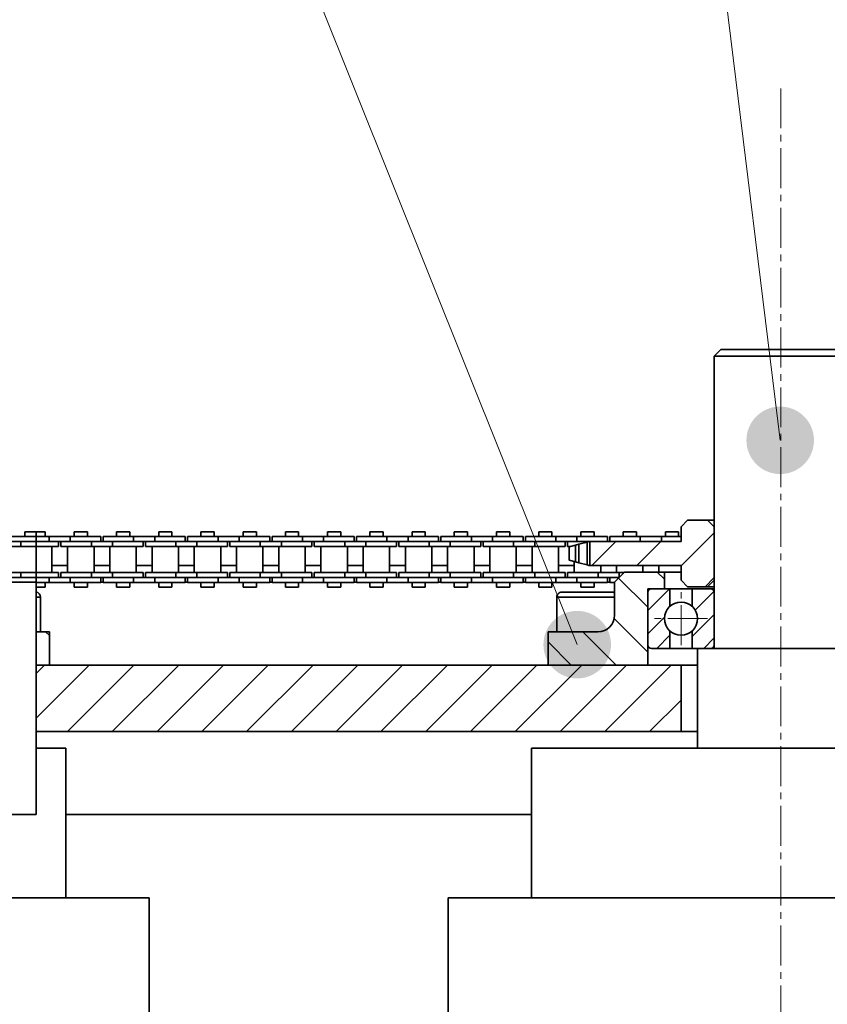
# Model space of a CAD drawing. Header units: millimetres. Extents: x 2945 to 26725, y -1082 to 16127.
# Tile 53 of 151: x 10036 to 10279, y 7625 to 7921. Entities that reach past the tile are written whole.
import ezdxf

# ---------------------------------------------------------------- set-up
doc = ezdxf.new("R2010")
doc.units = ezdxf.units.MM
doc.linetypes.add('点画线', pattern=[18, 12, -2, 2, -2])
for name, color, linetype, lineweight in [('中心线层', 1, '点画线', 18), ('几何体', 7, 'Continuous', 35), ('剖面线', 4, 'Continuous', 18), ('剖面线层', 4, 'Continuous', 18), ('注释', 2, 'Continuous', 18)]:
    doc.layers.add(name, color=color, linetype=linetype, lineweight=lineweight)
pattern_1 = [(45, (0, 0), (-3.535533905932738, 3.535533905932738), [])]

# ---------------------------------------------------------------- blocks, each defined once
blk = doc.blocks.new('*X119')
at = {"layer": '注释', "linetype": 'Continuous'}
h = blk.add_hatch(color=0, dxfattribs=at)
edge = h.paths.add_edge_path(flags=0)
edge.add_arc((392.2976506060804, -980.4958115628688), 10.16000000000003, 0, 360)
at = {"layer": '注释', "color": 0, "linetype": 'Continuous'}
blk.add_line((392.2976506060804, -980.4958115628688), (0, 0), dxfattribs=at)
blk = doc.blocks.new('*X120')
at = {"layer": '注释', "linetype": 'Continuous'}
h = blk.add_hatch(color=0, dxfattribs=at)
edge = h.paths.add_edge_path(flags=0)
edge.add_arc((112.6646004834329, -918.9890842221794), 10.16, 0, 360)
at = {"layer": '注释', "color": 0, "linetype": 'Continuous'}
blk.add_line((112.6646004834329, -918.9890842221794), (0, 0), dxfattribs=at)

msp = doc.modelspace()

# ---------------------------------------------------------------- hatches: boundary and pattern name
at = {"layer": '剖面线'}
h = msp.add_hatch(dxfattribs=at)
h.set_pattern_fill('ANSI31', color=256, style=0, pattern_type=0)
h.set_pattern_definition([(45, (0, 0), (-6.735192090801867, 6.735192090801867), [])])
h.paths.add_polyline_path([(10235.254401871, 7756.851522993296), (10235.254401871, 7752.458323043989), (10237.25440187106, 7750.458323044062), (10243.254401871, 7750.458323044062), (10245.254401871, 7752.458323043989), (10245.254401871, 7768.458323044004), (10243.254401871, 7770.458323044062), (10237.25440187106, 7770.458323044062), (10235.254401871, 7768.458323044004), (10235.254401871, 7764.065122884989), (10207.8006815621, 7764.065122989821), (10207.8006815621, 7756.851522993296)], flags=0)
h = msp.add_hatch(dxfattribs=at)
h.set_pattern_fill('ANSI31', color=256, style=0, pattern_type=0)
h.set_pattern_definition([(135.0000000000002, (0, 0), (-6.735192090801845, -6.735192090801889), [])])
edge = h.paths.add_edge_path(flags=0)
edge.add_line((10195.25440187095, 7736.851522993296), (10195.25440187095, 7726.851522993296))
edge.add_line((10195.25440187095, 7726.851522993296), (10225.25440187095, 7726.851522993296))
edge.add_line((10225.25440187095, 7726.851522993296), (10225.25440187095, 7749.851522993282))
edge.add_line((10225.25440187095, 7749.851522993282), (10230.25440187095, 7749.851522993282))
edge.add_line((10230.25440187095, 7749.851522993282), (10230.25440187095, 7754.851522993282))
edge.add_line((10230.25440187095, 7754.851522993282), (10218.25440187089, 7754.851522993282))
edge.add_line((10218.25440187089, 7754.851522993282), (10215.25440187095, 7751.851522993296))
edge.add_line((10215.25440187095, 7751.851522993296), (10215.25440187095, 7741.851522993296))
edge.add_arc((10210.25440187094, 7741.851522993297), 5.000000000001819, 270.0000000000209, 359.9999999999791)
edge.add_line((10210.25440187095, 7736.851522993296), (10195.25440187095, 7736.851522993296))
h = msp.add_hatch(dxfattribs=at)
h.set_pattern_fill('ANSI31', color=256, style=0, pattern_type=0)
h.set_pattern_definition([(135.0000000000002, (0, 0), (-44.90128060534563, -44.90128060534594), [])])
h.paths.add_polyline_path([(10045.25440187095, 7726.851522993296), (10045.25440187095, 7736.851522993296), (10041.25844869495, 7736.851522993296), (10041.25844869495, 7726.851522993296)], flags=0)
h = msp.add_hatch(dxfattribs=at)
h.set_pattern_fill('ANSI31', color=256, style=0, pattern_type=0)
h.set_pattern_definition([(45, (0, 0), (-6.73519209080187, 6.73519209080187), [])])
h.paths.add_polyline_path([(10041.25844869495, 7706.851522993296), (10235.254401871, 7706.851522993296), (10235.254401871, 7726.851522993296), (10041.25844869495, 7726.851522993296)], flags=0)
at = {"layer": '剖面线层'}
h = msp.add_hatch(dxfattribs=at)
h.set_pattern_fill('无图案', color=256, style=0, pattern_type=0)
h.set_pattern_definition(pattern_1)
edge = h.paths.add_edge_path(flags=0)
edge.add_line((10225.25487506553, 7732.951520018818), (10225.25487506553, 7748.751519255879))
edge.add_line((10225.25487506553, 7748.751519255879), (10225.25487506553, 7749.851522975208))
edge.add_line((10225.25487506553, 7749.851522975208), (10226.35446155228, 7749.851522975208))
edge.add_arc((10226.35358843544, 7748.752809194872), 1.098714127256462, 89.95446867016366, 180.0672677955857)
edge.add_line((10225.25487506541, 7748.751519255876), (10225.25487506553, 7749.851522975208))
edge.add_line((10225.25487506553, 7749.851522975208), (10226.35446155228, 7749.851522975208))
edge.add_line((10226.35446155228, 7749.851522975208), (10231.92105853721, 7749.851522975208))
edge.add_line((10231.92105853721, 7749.851522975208), (10231.92105853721, 7744.565080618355))
edge.add_arc((10235.25448715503, 7740.851489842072), 4.990240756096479, 131.9120853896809, 179.9999999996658)
edge.add_arc((10235.25448716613, 7740.851489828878), 4.990240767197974, 179.9999998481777, 228.0879154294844)
edge.add_line((10231.92105859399, 7737.137898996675), (10231.92105853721, 7731.851516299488))
edge.add_line((10231.92105853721, 7731.851516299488), (10230.25498950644, 7731.851516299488))
edge.add_line((10230.25498950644, 7731.851516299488), (10226.35446155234, 7731.851516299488))
edge.add_arc((10226.35348697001, 7732.950128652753), 1.098612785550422, 179.9274362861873, 270.0508272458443)
h = msp.add_hatch(dxfattribs=at)
h.set_pattern_fill('无图案', color=256, style=0, pattern_type=0)
h.set_pattern_definition(pattern_1)
edge = h.paths.add_edge_path(flags=0)
edge.add_line((10245.25409930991, 7732.951520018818), (10245.25409930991, 7748.751519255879))
edge.add_line((10245.25409930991, 7748.751519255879), (10245.25409930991, 7749.851522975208))
edge.add_line((10245.25409930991, 7749.851522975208), (10244.15451282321, 7749.851522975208))
edge.add_arc((10244.1553859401, 7748.752809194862), 1.098714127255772, 359.9327322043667, 450.0455313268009)
edge.add_line((10245.25409930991, 7748.751519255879), (10245.25409930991, 7749.851522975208))
edge.add_line((10245.25409930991, 7749.851522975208), (10244.15451282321, 7749.851522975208))
edge.add_line((10244.15451282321, 7749.851522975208), (10238.58791583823, 7749.851522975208))
edge.add_line((10238.58791583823, 7749.851522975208), (10238.58791583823, 7744.565080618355))
edge.add_arc((10235.25448722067, 7740.851489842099), 4.990240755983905, 0, 48.08791469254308)
edge.add_arc((10235.25448723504, 7740.851489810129), 4.990240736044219, 311.9120849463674, 360.0000000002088)
edge.add_line((10238.58791583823, 7737.137899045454), (10238.58791583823, 7731.851516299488))
edge.add_line((10238.58791583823, 7731.851516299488), (10240.25398486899, 7731.851516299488))
edge.add_line((10240.25398486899, 7731.851516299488), (10244.15451282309, 7731.851516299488))
edge.add_arc((10244.15548740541, 7732.95012865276), 1.098612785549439, 269.9491727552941, 360.0725637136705)

# ---------------------------------------------------------------- linework, layer by layer
at = {"layer": '中心线层'}
for p, q in [((10265.254401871, 7900.461099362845), (10265.254401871, 5098.610087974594)), ((10235.25448718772, 7732.861249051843), (10235.25448718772, 7748.841730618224)), ((10243.24472797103, 7740.851489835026), (10227.26424640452, 7740.851489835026))]:
    msp.add_line(p, q, dxfattribs=at)
at = {"layer": '几何体'}
for p, q in [((10247.25440187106, 7821.851522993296), (10245.25440187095, 7819.851522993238)), ((10247.25440187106, 7821.851522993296), (10259.41598183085, 7821.851522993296)), ((10259.41598183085, 7821.851522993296), (10283.254401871, 7821.851522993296)), ((10245.25440187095, 7819.851522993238), (10245.25440187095, 7731.851522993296)), ((10258.76726849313, 7819.851522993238), (10245.25440187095, 7819.851522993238)), ((10285.25440187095, 7819.851522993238), (10258.76726849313, 7819.851522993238)), ((10237.25440187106, 7770.458323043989), (10235.254401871, 7768.458323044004)), ((10235.254401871, 7764.065122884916), (10235.254401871, 7768.458323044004)), ((10243.254401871, 7770.458323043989), (10237.25440187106, 7770.458323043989)), ((10245.254401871, 7768.458323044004), (10243.254401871, 7770.458323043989)), ((10243.254401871, 7770.458323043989), (10245.25440187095, 7770.458323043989)), ((10245.254401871, 7752.458323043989), (10245.254401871, 7768.458323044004)), ((10041.25844869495, 7765.565122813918), (10033.86898605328, 7765.565122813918)), ((10037.88898605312, 7766.940122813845), (10037.88898605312, 7765.565122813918)), ((10041.25844869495, 7766.940122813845), (10037.88898605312, 7766.940122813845)), ((10041.25844869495, 7765.565122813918), (10041.25844869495, 7766.940122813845)), ((10044.02055031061, 7766.940122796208), (10041.25844869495, 7766.940122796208)), ((10041.25844869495, 7765.565122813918), (10041.25844869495, 7764.065122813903)), ((10045.21555031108, 7765.565122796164), (10041.25844869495, 7765.565122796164)), ((10044.02055031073, 7765.565122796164), (10044.02055031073, 7766.940122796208)), ((10045.21555031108, 7765.565122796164), (10045.21555031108, 7764.065122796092)), ((10051.56555031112, 7765.565122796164), (10045.21555031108, 7765.565122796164)), ((10051.56555031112, 7765.565122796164), (10051.56555031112, 7764.065122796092)), ((10060.74055031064, 7765.565122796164), (10051.56555031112, 7765.565122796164)), ((10052.76055031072, 7766.940122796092), (10052.76055031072, 7765.565122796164)), ((10056.72055031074, 7766.940122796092), (10052.76055031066, 7766.940122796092)), ((10056.72055031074, 7765.565122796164), (10056.72055031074, 7766.940122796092)), ((10060.74055031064, 7764.065122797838), (10060.74055031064, 7765.565122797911)), ((10061.44055138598, 7765.565122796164), (10061.44055138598, 7764.065122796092)), ((10070.61555138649, 7765.565122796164), (10061.44055138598, 7765.565122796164)), ((10065.46055138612, 7766.940122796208), (10065.46055138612, 7765.565122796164)), ((10069.42055138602, 7766.940122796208), (10065.460551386, 7766.940122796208)), ((10069.42055138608, 7765.565122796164), (10069.42055138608, 7766.940122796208)), ((10070.61555138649, 7765.565122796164), (10070.61555138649, 7764.065122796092)), ((10076.96555138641, 7765.565122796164), (10070.61555138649, 7765.565122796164)), ((10076.96555138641, 7765.565122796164), (10076.96555138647, 7764.065122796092)), ((10086.14055138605, 7765.565122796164), (10076.96555138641, 7765.565122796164)), ((10078.16055138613, 7766.940122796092), (10078.16055138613, 7765.565122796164)), ((10082.12055138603, 7766.940122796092), (10078.16055138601, 7766.940122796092)), ((10082.12055138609, 7765.565122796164), (10082.12055138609, 7766.940122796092)), ((10086.14055138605, 7764.065122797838), (10086.14055138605, 7765.565122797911)), ((10086.84055246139, 7765.565122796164), (10086.84055246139, 7764.065122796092)), ((10096.01555246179, 7765.565122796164), (10086.84055246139, 7765.565122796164)), ((10090.86055246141, 7766.940122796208), (10090.86055246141, 7765.565122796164)), ((10094.82055246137, 7766.940122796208), (10090.86055246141, 7766.940122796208)), ((10094.82055246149, 7765.565122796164), (10094.82055246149, 7766.940122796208)), ((10096.01555246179, 7765.565122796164), (10096.01555246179, 7764.065122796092)), ((10102.36555246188, 7765.565122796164), (10096.01555246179, 7765.565122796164)), ((10102.36555246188, 7765.565122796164), (10102.36555246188, 7764.065122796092)), ((10111.54055246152, 7765.565122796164), (10102.36555246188, 7765.565122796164)), ((10103.56055246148, 7766.940122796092), (10103.56055246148, 7765.565122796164)), ((10107.5205524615, 7766.940122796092), (10103.56055246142, 7766.940122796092)), ((10107.5205524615, 7765.565122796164), (10107.5205524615, 7766.940122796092)), ((10111.54055246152, 7764.065122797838), (10111.54055246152, 7765.565122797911)), ((10112.24055353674, 7765.565122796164), (10112.24055353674, 7764.065122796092)), ((10121.41555353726, 7765.565122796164), (10112.24055353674, 7765.565122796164)), ((10116.26055353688, 7766.940122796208), (10116.26055353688, 7765.565122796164)), ((10120.22055353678, 7766.940122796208), (10116.26055353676, 7766.940122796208)), ((10120.22055353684, 7765.565122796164), (10120.22055353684, 7766.940122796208)), ((10121.41555353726, 7765.565122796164), (10121.41555353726, 7764.065122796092)), ((10127.76555353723, 7765.565122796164), (10121.41555353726, 7765.565122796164)), ((10127.76555353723, 7765.565122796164), (10127.76555353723, 7764.065122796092)), ((10136.94055353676, 7765.565122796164), (10127.76555353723, 7765.565122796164)), ((10128.96055353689, 7766.940122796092), (10128.96055353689, 7765.565122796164)), ((10132.92055353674, 7766.940122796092), (10128.96055353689, 7766.940122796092)), ((10132.92055353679, 7765.565122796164), (10132.92055353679, 7766.940122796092)), ((10136.94055353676, 7764.065122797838), (10136.94055353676, 7765.565122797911)), ((10137.64055461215, 7765.565122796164), (10137.64055461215, 7764.065122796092)), ((10146.81555461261, 7765.565122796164), (10137.64055461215, 7765.565122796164)), ((10141.66055461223, 7766.940122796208), (10141.66055461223, 7765.565122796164)), ((10145.62055461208, 7766.940122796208), (10141.66055461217, 7766.940122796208)), ((10145.62055461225, 7765.565122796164), (10145.62055461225, 7766.940122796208)), ((10146.81555461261, 7765.565122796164), (10146.81555461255, 7764.065122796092)), ((10153.16555461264, 7765.565122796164), (10146.81555461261, 7765.565122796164)), ((10153.16555461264, 7765.565122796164), (10153.16555461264, 7764.065122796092)), ((10162.34055461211, 7765.565122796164), (10153.16555461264, 7765.565122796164)), ((10154.36055461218, 7766.940122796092), (10154.36055461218, 7765.565122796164)), ((10158.32055461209, 7766.940122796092), (10154.36055461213, 7766.940122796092)), ((10158.3205546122, 7765.565122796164), (10158.3205546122, 7766.940122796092)), ((10162.34055461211, 7764.065122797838), (10162.34055461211, 7765.565122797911)), ((10163.04055568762, 7765.565122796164), (10163.04055568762, 7764.065122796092)), ((10172.21555568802, 7765.565122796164), (10163.04055568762, 7765.565122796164)), ((10167.06055568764, 7766.940122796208), (10167.06055568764, 7765.565122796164)), ((10171.02055568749, 7766.940122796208), (10167.06055568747, 7766.940122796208)), ((10171.02055568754, 7765.565122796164), (10171.02055568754, 7766.940122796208)), ((10172.21555568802, 7765.565122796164), (10172.21555568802, 7764.065122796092)), ((10178.56555568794, 7765.565122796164), (10172.21555568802, 7765.565122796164)), ((10178.56555568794, 7765.565122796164), (10178.56555568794, 7764.065122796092)), ((10187.74055568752, 7765.565122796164), (10178.56555568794, 7765.565122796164)), ((10179.76055568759, 7766.940122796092), (10179.76055568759, 7765.565122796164)), ((10183.7205556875, 7766.940122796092), (10179.76055568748, 7766.940122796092)), ((10183.7205556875, 7765.565122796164), (10183.7205556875, 7766.940122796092)), ((10187.74055568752, 7764.065122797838), (10187.74055568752, 7765.565122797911)), ((10188.44055676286, 7765.565122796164), (10188.44055676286, 7764.065122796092)), ((10197.61555676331, 7765.565122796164), (10188.44055676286, 7765.565122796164)), ((10192.46055676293, 7766.940122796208), (10192.46055676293, 7765.565122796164)), ((10196.42055676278, 7766.940122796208), (10192.46055676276, 7766.940122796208)), ((10196.42055676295, 7765.565122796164), (10196.42055676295, 7766.940122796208)), ((10197.61555676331, 7765.565122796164), (10197.61555676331, 7764.065122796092)), ((10203.96555676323, 7765.565122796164), (10197.61555676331, 7765.565122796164)), ((10203.96555676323, 7765.565122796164), (10203.96555676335, 7764.065122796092)), ((10213.14055676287, 7765.565122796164), (10203.96555676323, 7765.565122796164)), ((10205.16055676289, 7766.940122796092), (10205.16055676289, 7765.565122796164)), ((10209.12055676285, 7766.940122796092), (10205.16055676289, 7766.940122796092)), ((10209.12055676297, 7765.565122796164), (10209.12055676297, 7766.940122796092)), ((10213.14055676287, 7764.065122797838), (10213.14055676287, 7765.565122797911)), ((10213.84055783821, 7765.565122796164), (10213.84055783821, 7764.065122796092)), ((10223.0155578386, 7765.565122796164), (10213.84055783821, 7765.565122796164)), ((10217.86055783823, 7766.940122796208), (10217.86055783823, 7765.565122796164)), ((10221.82055783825, 7766.940122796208), (10217.86055783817, 7766.940122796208)), ((10221.82055783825, 7765.565122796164), (10221.82055783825, 7766.940122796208)), ((10223.0155578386, 7765.565122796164), (10223.0155578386, 7764.065122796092)), ((10229.36555783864, 7765.565122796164), (10223.0155578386, 7765.565122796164)), ((10229.36555783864, 7765.565122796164), (10229.36555783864, 7764.065122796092)), ((10235.254401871, 7765.565122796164), (10229.36555783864, 7765.565122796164)), ((10230.56055783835, 7766.940122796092), (10230.56055783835, 7765.565122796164)), ((10234.52055783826, 7766.940122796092), (10230.56055783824, 7766.940122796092)), ((10234.52055783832, 7765.565122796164), (10234.52055783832, 7766.940122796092)), ((10036.6939539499, 7764.065122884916), (10030.34395394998, 7764.065122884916)), ((10036.6939539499, 7762.565122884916), (10030.34395394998, 7762.565122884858)), ((10036.6939539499, 7764.065122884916), (10036.6939539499, 7762.565122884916)), ((10041.25844869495, 7764.065122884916), (10036.6939539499, 7764.065122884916)), ((10041.25844869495, 7764.065122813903), (10036.6939539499, 7764.065122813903)), ((10041.25844869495, 7762.565122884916), (10036.6939539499, 7762.565122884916)), ((10041.25844869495, 7764.065122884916), (10041.25844869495, 7762.565122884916)), ((10045.21555031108, 7764.0651228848), (10041.25844869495, 7764.0651228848)), ((10045.21555031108, 7764.065122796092), (10041.25844869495, 7764.065122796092)), ((10041.25844869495, 7754.71512288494), (10041.25844869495, 7762.565122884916)), ((10048.04058921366, 7762.565122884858), (10041.25844869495, 7762.565122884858)), ((10051.56555031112, 7764.065122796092), (10045.21555031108, 7764.065122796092)), ((10046.01558921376, 7754.715122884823), (10046.01558921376, 7762.565122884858)), ((10048.04058921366, 7762.565122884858), (10048.04058921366, 7764.065122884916)), ((10048.740590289, 7764.065122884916), (10048.740590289, 7762.565122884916)), ((10057.91559029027, 7762.565122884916), (10048.740590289, 7762.565122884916)), ((10050.76559028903, 7762.565122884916), (10050.76559028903, 7754.71512288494)), ((10057.91559029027, 7764.065122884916), (10051.56555031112, 7764.065122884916)), ((10057.91559029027, 7764.065122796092), (10051.56555031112, 7764.065122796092)), ((10057.91559029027, 7764.065122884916), (10057.91559029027, 7762.565122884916)), ((10064.26559029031, 7764.065122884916), (10057.91559029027, 7764.065122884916)), ((10064.26559029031, 7762.565122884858), (10057.91559029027, 7762.565122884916)), ((10058.71559028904, 7754.71512288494), (10058.71559028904, 7762.565122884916)), ((10063.46559028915, 7762.565122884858), (10063.46559028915, 7754.715122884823)), ((10064.26559029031, 7764.065122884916), (10064.26559029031, 7762.565122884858)), ((10070.61555138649, 7764.0651228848), (10064.26559029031, 7764.065122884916)), ((10070.61555138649, 7764.065122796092), (10064.26559029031, 7764.065122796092)), ((10073.44059028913, 7762.565122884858), (10064.26559029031, 7762.565122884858)), ((10076.96555138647, 7764.065122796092), (10070.61555138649, 7764.065122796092)), ((10071.41559028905, 7754.715122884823), (10071.41559028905, 7762.565122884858)), ((10073.44059028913, 7762.565122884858), (10073.44059028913, 7764.065122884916)), ((10074.14059136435, 7764.065122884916), (10074.14059136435, 7762.565122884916)), ((10083.31559136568, 7762.565122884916), (10074.14059136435, 7762.565122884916)), ((10076.16559136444, 7762.565122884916), (10076.16559136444, 7754.71512288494)), ((10083.31559136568, 7764.065122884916), (10076.96555138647, 7764.065122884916)), ((10083.31559136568, 7764.065122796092), (10076.96555138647, 7764.065122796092)), ((10083.31559136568, 7764.065122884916), (10083.31559136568, 7762.565122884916)), ((10089.6655913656, 7764.065122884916), (10083.31559136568, 7764.065122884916)), ((10089.6655913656, 7762.565122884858), (10083.31559136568, 7762.565122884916)), ((10084.11559136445, 7754.71512288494), (10084.11559136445, 7762.565122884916)), ((10088.86559136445, 7762.565122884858), (10088.86559136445, 7754.715122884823)), ((10089.6655913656, 7764.065122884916), (10089.6655913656, 7762.565122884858)), ((10096.01555246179, 7764.0651228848), (10089.6655913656, 7764.065122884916)), ((10096.01555246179, 7764.065122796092), (10089.6655913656, 7764.065122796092)), ((10098.84059136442, 7762.565122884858), (10089.6655913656, 7762.565122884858)), ((10102.36555246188, 7764.065122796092), (10096.01555246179, 7764.065122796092)), ((10096.81559136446, 7754.715122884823), (10096.81559136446, 7762.565122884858)), ((10098.84059136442, 7762.565122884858), (10098.84059136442, 7764.065122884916)), ((10099.54059243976, 7764.065122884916), (10099.54059243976, 7762.565122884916)), ((10108.71559244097, 7762.565122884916), (10099.54059243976, 7762.565122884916)), ((10101.56559243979, 7762.565122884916), (10101.56559243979, 7754.71512288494)), ((10108.71559244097, 7764.065122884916), (10102.36555246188, 7764.065122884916)), ((10108.71559244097, 7764.065122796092), (10102.36555246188, 7764.065122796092)), ((10108.71559244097, 7764.065122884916), (10108.71559244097, 7762.565122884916)), ((10115.06559244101, 7764.065122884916), (10108.71559244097, 7764.065122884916)), ((10115.06559244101, 7762.565122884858), (10108.71559244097, 7762.565122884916)), ((10109.51559243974, 7754.71512288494), (10109.51559243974, 7762.565122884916)), ((10114.26559243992, 7762.565122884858), (10114.26559243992, 7754.715122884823)), ((10115.06559244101, 7764.065122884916), (10115.06559244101, 7762.565122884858)), ((10121.41555353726, 7764.0651228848), (10115.06559244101, 7764.065122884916)), ((10121.41555353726, 7764.065122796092), (10115.06559244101, 7764.065122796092)), ((10124.24059243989, 7762.565122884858), (10115.06559244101, 7762.565122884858)), ((10127.76555353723, 7764.065122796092), (10121.41555353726, 7764.065122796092)), ((10122.21559243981, 7754.715122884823), (10122.21559243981, 7762.565122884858)), ((10124.24059243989, 7762.565122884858), (10124.24059243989, 7764.065122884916)), ((10124.94059351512, 7764.065122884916), (10124.94059351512, 7762.565122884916)), ((10134.11559351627, 7762.565122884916), (10124.94059351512, 7762.565122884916)), ((10126.9655935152, 7762.565122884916), (10126.9655935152, 7754.71512288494)), ((10134.11559351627, 7764.065122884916), (10127.76555353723, 7764.065122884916)), ((10134.11559351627, 7764.065122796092), (10127.76555353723, 7764.065122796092)), ((10134.11559351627, 7764.065122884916), (10134.11559351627, 7762.565122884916)), ((10140.4655935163, 7764.065122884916), (10134.11559351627, 7764.065122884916)), ((10140.4655935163, 7762.565122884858), (10134.11559351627, 7762.565122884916)), ((10134.91559351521, 7754.71512288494), (10134.91559351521, 7762.565122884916)), ((10139.66559351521, 7762.565122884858), (10139.66559351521, 7754.715122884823)), ((10140.4655935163, 7764.065122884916), (10140.4655935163, 7762.565122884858)), ((10146.81555461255, 7764.0651228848), (10140.4655935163, 7764.065122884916)), ((10146.81555461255, 7764.065122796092), (10140.4655935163, 7764.065122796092)), ((10149.64059351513, 7762.565122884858), (10140.4655935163, 7762.565122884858)), ((10153.16555461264, 7764.065122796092), (10146.81555461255, 7764.065122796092)), ((10147.61559351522, 7754.715122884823), (10147.61559351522, 7762.565122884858)), ((10149.64059351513, 7762.565122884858), (10149.64059351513, 7764.065122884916)), ((10150.34059459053, 7764.065122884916), (10150.34059459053, 7762.565122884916)), ((10159.51559459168, 7762.565122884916), (10150.34059459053, 7762.565122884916)), ((10152.36559459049, 7762.565122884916), (10152.36559459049, 7754.71512288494)), ((10159.51559459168, 7764.065122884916), (10153.16555461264, 7764.065122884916)), ((10159.51559459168, 7764.065122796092), (10153.16555461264, 7764.065122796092)), ((10159.51559459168, 7764.065122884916), (10159.51559459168, 7762.565122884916)), ((10165.86559459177, 7764.065122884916), (10159.51559459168, 7764.065122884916)), ((10165.86559459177, 7762.565122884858), (10159.51559459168, 7762.565122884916)), ((10160.31559459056, 7754.71512288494), (10160.31559459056, 7762.565122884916)), ((10165.0655945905, 7762.565122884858), (10165.0655945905, 7754.715122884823)), ((10165.86559459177, 7764.065122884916), (10165.86559459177, 7762.565122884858)), ((10172.21555568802, 7764.0651228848), (10165.86559459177, 7764.065122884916)), ((10172.21555568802, 7764.065122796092), (10165.86559459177, 7764.065122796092)), ((10175.04059459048, 7762.565122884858), (10165.86559459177, 7762.565122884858)), ((10178.56555568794, 7764.065122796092), (10172.21555568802, 7764.065122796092)), ((10173.01559459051, 7754.715122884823), (10173.01559459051, 7762.565122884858)), ((10175.04059459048, 7762.565122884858), (10175.04059459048, 7764.065122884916)), ((10175.74059566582, 7764.065122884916), (10175.74059566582, 7762.565122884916)), ((10184.91559566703, 7762.565122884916), (10175.74059566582, 7762.565122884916)), ((10177.7655956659, 7762.565122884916), (10177.7655956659, 7754.71512288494)), ((10184.91559566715, 7764.065122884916), (10178.56555568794, 7764.065122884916)), ((10184.91559566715, 7764.065122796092), (10178.56555568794, 7764.065122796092)), ((10184.91559566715, 7764.065122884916), (10184.91559566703, 7762.565122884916)), ((10191.26559566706, 7764.065122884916), (10184.91559566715, 7764.065122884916)), ((10191.26559566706, 7762.565122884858), (10184.91559566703, 7762.565122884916)), ((10185.71559566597, 7754.71512288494), (10185.71559566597, 7762.565122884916)), ((10190.46559566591, 7762.565122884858), (10190.46559566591, 7754.715122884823)), ((10191.26559566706, 7764.065122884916), (10191.26559566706, 7762.565122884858)), ((10197.61555676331, 7764.0651228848), (10191.26559566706, 7764.065122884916)), ((10197.61555676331, 7764.065122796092), (10191.26559566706, 7764.065122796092)), ((10200.44059566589, 7762.565122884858), (10191.26559566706, 7762.565122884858)), ((10203.96555676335, 7764.065122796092), (10197.61555676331, 7764.065122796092)), ((10198.41559566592, 7754.715122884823), (10198.41559566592, 7762.565122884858)), ((10200.44059566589, 7762.565122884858), (10200.44059566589, 7764.065122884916)), ((10201.14059674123, 7764.065122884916), (10201.14059674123, 7762.565122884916)), ((10201.90295271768, 7762.565122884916), (10201.14059674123, 7762.565122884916)), ((10203.50382038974, 7762.990148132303), (10201.59408283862, 7762.477622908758)), ((10201.59408283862, 7762.477622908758), (10201.59408283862, 7758.439022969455)), ((10204.51686775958, 7763.252917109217), (10203.50382038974, 7762.990148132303)), ((10203.50382038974, 7762.990148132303), (10203.50382038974, 7757.926497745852)), ((10207.57757141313, 7764.065122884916), (10203.96555676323, 7764.065122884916)), ((10207.57684373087, 7764.065122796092), (10203.96555676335, 7764.065122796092)), ((10207.00768606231, 7763.910699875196), (10204.51686775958, 7763.252917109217)), ((10204.51686775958, 7763.252917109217), (10204.51686775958, 7757.663728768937)), ((10207.5779358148, 7764.065122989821), (10207.00768606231, 7763.910699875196)), ((10207.00768606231, 7763.910699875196), (10207.00768606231, 7757.005946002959)), ((10207.8006815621, 7764.065122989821), (10207.5779358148, 7764.065122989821)), ((10207.8006815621, 7764.065122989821), (10207.8006815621, 7756.851522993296)), ((10207.8006815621, 7764.065122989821), (10235.254401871, 7764.065122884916)), ((10046.01558921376, 7756.851522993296), (10050.76559028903, 7756.851522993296)), ((10058.71559028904, 7756.851522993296), (10063.46559028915, 7756.851522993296)), ((10071.41559028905, 7756.851522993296), (10076.16559136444, 7756.851522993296)), ((10084.11559136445, 7756.851522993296), (10088.86559136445, 7756.851522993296)), ((10096.81559136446, 7756.851522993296), (10101.56559243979, 7756.851522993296)), ((10109.51559243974, 7756.851522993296), (10114.26559243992, 7756.851522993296)), ((10122.21559243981, 7756.851522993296), (10126.9655935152, 7756.851522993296)), ((10134.91559351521, 7756.851522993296), (10139.66559351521, 7756.851522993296)), ((10147.61559351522, 7756.851522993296), (10152.36559459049, 7756.851522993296)), ((10160.31559459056, 7756.851522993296), (10165.0655945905, 7756.851522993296)), ((10173.01559459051, 7756.851522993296), (10177.7655956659, 7756.851522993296)), ((10185.71559566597, 7756.851522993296), (10190.46559566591, 7756.851522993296)), ((10198.41559566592, 7756.851522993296), (10203.16559674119, 7756.851522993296)), ((10201.59408283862, 7758.439022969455), (10203.50382038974, 7757.926497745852)), ((10203.16559674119, 7758.017268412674), (10203.16559674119, 7754.71512288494)), ((10203.50382038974, 7757.926497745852), (10204.51686775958, 7757.663728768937)), ((10204.51686775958, 7757.663728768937), (10207.00768606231, 7757.005946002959)), ((10207.57793543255, 7756.851522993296), (10207.8006815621, 7756.851522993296)), ((10235.254401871, 7756.851522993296), (10207.8006815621, 7756.851522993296)), ((10211.11559674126, 7754.71512288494), (10211.11559674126, 7756.851522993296)), ((10215.86559674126, 7756.851522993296), (10215.86559674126, 7754.715122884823)), ((10223.81559674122, 7754.851522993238), (10223.81559674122, 7756.851522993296)), ((10228.56559781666, 7756.851522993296), (10228.56559781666, 7754.851522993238)), ((10235.254401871, 7752.458323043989), (10235.254401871, 7756.851522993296)), ((10036.69395394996, 7754.71512288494), (10030.34395394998, 7754.71512288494)), ((10036.69395394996, 7753.215122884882), (10036.69395394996, 7754.71512288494)), ((10041.25844869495, 7754.71512288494), (10036.69395394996, 7754.71512288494)), ((10041.25844869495, 7753.215122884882), (10041.25844869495, 7754.71512288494)), ((10048.04058921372, 7754.715122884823), (10041.25844869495, 7754.715122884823)), ((10048.04058921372, 7753.215122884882), (10048.04058921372, 7754.71512288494)), ((10048.74059028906, 7754.71512288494), (10048.74059028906, 7753.215122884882)), ((10057.91559029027, 7754.71512288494), (10048.74059028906, 7754.71512288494)), ((10057.91559029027, 7753.215122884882), (10057.91559029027, 7754.71512288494)), ((10064.26559029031, 7754.71512288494), (10057.91559029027, 7754.71512288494)), ((10064.26559029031, 7753.215122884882), (10064.26559029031, 7754.71512288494)), ((10073.44059028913, 7754.715122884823), (10064.26559029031, 7754.71512288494)), ((10073.44059028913, 7753.215122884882), (10073.44059028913, 7754.71512288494)), ((10074.14059136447, 7754.71512288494), (10074.14059136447, 7753.215122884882)), ((10083.31559136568, 7754.71512288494), (10074.14059136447, 7754.71512288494)), ((10083.31559136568, 7753.215122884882), (10083.31559136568, 7754.71512288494)), ((10089.6655913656, 7754.71512288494), (10083.31559136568, 7754.71512288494)), ((10089.6655913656, 7753.215122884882), (10089.6655913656, 7754.71512288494)), ((10098.84059136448, 7754.715122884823), (10089.6655913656, 7754.71512288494)), ((10098.84059136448, 7753.215122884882), (10098.84059136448, 7754.71512288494)), ((10099.54059243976, 7754.71512288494), (10099.54059243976, 7753.215122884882)), ((10108.71559244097, 7754.71512288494), (10099.54059243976, 7754.71512288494)), ((10108.71559244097, 7753.215122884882), (10108.71559244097, 7754.71512288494)), ((10115.06559244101, 7754.71512288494), (10108.71559244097, 7754.71512288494)), ((10115.06559244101, 7753.215122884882), (10115.06559244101, 7754.71512288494)), ((10124.24059243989, 7754.715122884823), (10115.06559244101, 7754.71512288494)), ((10124.24059243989, 7753.215122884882), (10124.24059243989, 7754.71512288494)), ((10124.94059351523, 7754.71512288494), (10124.94059351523, 7753.215122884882)), ((10134.11559351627, 7754.71512288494), (10124.94059351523, 7754.71512288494)), ((10134.11559351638, 7753.215122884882), (10134.11559351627, 7754.71512288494)), ((10140.4655935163, 7754.71512288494), (10134.11559351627, 7754.71512288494)), ((10140.4655935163, 7753.215122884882), (10140.4655935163, 7754.71512288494)), ((10149.64059351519, 7754.715122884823), (10140.4655935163, 7754.71512288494)), ((10149.64059351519, 7753.215122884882), (10149.64059351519, 7754.71512288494)), ((10150.34059459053, 7754.71512288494), (10150.34059459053, 7753.215122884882)), ((10159.51559459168, 7754.71512288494), (10150.34059459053, 7754.71512288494)), ((10159.51559459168, 7753.215122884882), (10159.51559459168, 7754.71512288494)), ((10165.86559459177, 7754.71512288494), (10159.51559459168, 7754.71512288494)), ((10165.86559459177, 7753.215122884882), (10165.86559459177, 7754.71512288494)), ((10175.04059459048, 7754.715122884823), (10165.86559459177, 7754.71512288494)), ((10175.04059459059, 7753.215122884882), (10175.04059459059, 7754.71512288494)), ((10175.74059566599, 7754.71512288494), (10175.74059566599, 7753.215122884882)), ((10184.91559566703, 7754.71512288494), (10175.74059566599, 7754.71512288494)), ((10184.91559566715, 7753.215122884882), (10184.91559566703, 7754.71512288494)), ((10191.26559566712, 7754.71512288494), (10184.91559566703, 7754.71512288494)), ((10191.26559566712, 7753.215122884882), (10191.26559566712, 7754.71512288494)), ((10200.44059566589, 7754.715122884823), (10191.26559566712, 7754.71512288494)), ((10200.44059566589, 7753.215122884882), (10200.44059566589, 7754.71512288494)), ((10201.14059674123, 7754.71512288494), (10201.14059674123, 7753.215122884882)), ((10210.31559674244, 7754.71512288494), (10201.14059674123, 7754.71512288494)), ((10210.31559674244, 7753.215122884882), (10210.31559674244, 7754.71512288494)), ((10216.66559674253, 7754.71512288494), (10210.31559674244, 7754.71512288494)), ((10218.25440187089, 7754.851522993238), (10215.25440187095, 7751.851522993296)), ((10218.11800176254, 7754.715122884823), (10216.66559674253, 7754.71512288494)), ((10216.66559674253, 7753.262717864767), (10216.66559674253, 7754.71512288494)), ((10230.25440187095, 7754.851522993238), (10218.25440187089, 7754.851522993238)), ((10230.25440187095, 7749.851522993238), (10230.25440187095, 7754.851522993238)), ((10235.254401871, 7754.851522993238), (10230.25440187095, 7754.851522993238)), ((10041.25844869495, 7751.851522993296), (9900.25440187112, 7751.851522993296)), ((10036.69395394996, 7753.215122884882), (10030.34395394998, 7753.215122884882)), ((10041.25844869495, 7753.215122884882), (10036.69395394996, 7753.215122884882)), ((10041.25844869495, 7753.215122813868), (10036.69395394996, 7753.215122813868)), ((10041.25844869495, 7751.851522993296), (10041.25844869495, 7753.215122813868)), ((10045.21555031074, 7753.215122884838), (10041.25844869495, 7753.215122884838)), ((10045.21555031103, 7753.215122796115), (10041.25844869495, 7753.215122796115)), ((10041.25844869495, 7751.851522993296), (10041.25844869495, 7681.851522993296)), ((10045.21555031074, 7751.715122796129), (10041.25844869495, 7751.715122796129)), ((10044.02055031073, 7750.340122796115), (10044.02055031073, 7751.715122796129)), ((10045.21555031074, 7751.715122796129), (10045.21555031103, 7753.215122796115)), ((10051.565550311, 7753.215122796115), (10045.21555031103, 7753.215122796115)), ((10051.56555031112, 7751.715122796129), (10045.21555031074, 7751.715122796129)), ((10057.91559029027, 7753.215122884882), (10051.565550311, 7753.215122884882)), ((10051.56555031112, 7751.715122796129), (10051.565550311, 7753.215122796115)), ((10057.91559029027, 7753.215122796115), (10051.565550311, 7753.215122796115)), ((10060.74055031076, 7751.715122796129), (10051.56555031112, 7751.715122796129)), ((10052.76055031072, 7751.715122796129), (10052.76055031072, 7750.340122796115)), ((10056.72055031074, 7750.340122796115), (10056.72055031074, 7751.715122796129)), ((10064.26559029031, 7753.215122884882), (10057.91559029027, 7753.215122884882)), ((10060.74055031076, 7751.715122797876), (10060.74055031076, 7753.215122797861)), ((10061.4405513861, 7751.851522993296), (10060.74055031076, 7751.851522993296)), ((10061.4405513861, 7753.215122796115), (10061.4405513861, 7751.715122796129)), ((10070.61555138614, 7751.715122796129), (10061.4405513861, 7751.715122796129)), ((10070.61555138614, 7753.215122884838), (10064.26559029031, 7753.215122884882)), ((10070.61555138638, 7753.215122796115), (10064.26559029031, 7753.215122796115)), ((10065.46055138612, 7751.715122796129), (10065.46055138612, 7750.340122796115)), ((10069.42055138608, 7750.340122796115), (10069.42055138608, 7751.715122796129)), ((10070.61555138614, 7751.715122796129), (10070.61555138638, 7753.215122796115)), ((10076.96555138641, 7753.215122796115), (10070.61555138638, 7753.215122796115)), ((10076.96555138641, 7751.715122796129), (10070.61555138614, 7751.715122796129)), ((10083.31559136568, 7753.215122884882), (10076.96555138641, 7753.215122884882)), ((10076.96555138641, 7751.715122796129), (10076.96555138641, 7753.215122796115)), ((10083.31559136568, 7753.215122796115), (10076.96555138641, 7753.215122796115)), ((10086.14055138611, 7751.715122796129), (10076.96555138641, 7751.715122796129)), ((10078.16055138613, 7751.715122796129), (10078.16055138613, 7750.340122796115)), ((10082.12055138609, 7750.340122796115), (10082.12055138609, 7751.715122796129)), ((10089.6655913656, 7753.215122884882), (10083.31559136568, 7753.215122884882)), ((10086.14055138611, 7751.715122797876), (10086.14055138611, 7753.215122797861)), ((10086.84055246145, 7751.851522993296), (10086.14055138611, 7751.851522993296)), ((10086.84055246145, 7753.215122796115), (10086.84055246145, 7751.715122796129)), ((10096.01555246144, 7751.715122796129), (10086.84055246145, 7751.715122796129)), ((10096.01555246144, 7753.215122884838), (10089.6655913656, 7753.215122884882)), ((10096.01555246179, 7753.215122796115), (10089.6655913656, 7753.215122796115)), ((10090.86055246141, 7751.715122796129), (10090.86055246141, 7750.340122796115)), ((10094.82055246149, 7750.340122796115), (10094.82055246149, 7751.715122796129)), ((10096.01555246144, 7751.715122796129), (10096.01555246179, 7753.215122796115)), ((10102.36555246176, 7753.215122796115), (10096.01555246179, 7753.215122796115)), ((10102.36555246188, 7751.715122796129), (10096.01555246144, 7751.715122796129)), ((10108.71559244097, 7753.215122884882), (10102.36555246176, 7753.215122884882)), ((10102.36555246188, 7751.715122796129), (10102.36555246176, 7753.215122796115)), ((10108.71559244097, 7753.215122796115), (10102.36555246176, 7753.215122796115)), ((10111.54055246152, 7751.715122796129), (10102.36555246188, 7751.715122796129)), ((10103.56055246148, 7751.715122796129), (10103.56055246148, 7750.340122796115)), ((10107.5205524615, 7750.340122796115), (10107.5205524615, 7751.715122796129)), ((10115.06559244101, 7753.215122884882), (10108.71559244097, 7753.215122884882)), ((10111.54055246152, 7751.715122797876), (10111.54055246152, 7753.215122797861)), ((10112.24055353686, 7751.851522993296), (10111.54055246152, 7751.851522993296)), ((10112.24055353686, 7753.215122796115), (10112.24055353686, 7751.715122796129)), ((10121.41555353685, 7751.715122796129), (10112.24055353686, 7751.715122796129)), ((10121.41555353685, 7753.215122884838), (10115.06559244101, 7753.215122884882)), ((10121.41555353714, 7753.215122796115), (10115.06559244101, 7753.215122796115)), ((10116.26055353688, 7751.715122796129), (10116.26055353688, 7750.340122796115)), ((10120.22055353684, 7750.340122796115), (10120.22055353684, 7751.715122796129)), ((10121.41555353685, 7751.715122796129), (10121.41555353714, 7753.215122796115)), ((10127.76555353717, 7753.215122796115), (10121.41555353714, 7753.215122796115)), ((10127.76555353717, 7751.715122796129), (10121.41555353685, 7751.715122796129)), ((10134.11559351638, 7753.215122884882), (10127.76555353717, 7753.215122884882)), ((10127.76555353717, 7751.715122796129), (10127.76555353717, 7753.215122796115)), ((10134.11559351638, 7753.215122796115), (10127.76555353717, 7753.215122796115)), ((10136.94055353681, 7751.715122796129), (10127.76555353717, 7751.715122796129)), ((10128.96055353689, 7751.715122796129), (10128.96055353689, 7750.340122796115)), ((10132.92055353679, 7750.340122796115), (10132.92055353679, 7751.715122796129)), ((10140.4655935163, 7753.215122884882), (10134.11559351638, 7753.215122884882)), ((10136.94055353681, 7751.715122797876), (10136.94055353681, 7753.215122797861)), ((10137.64055461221, 7751.851522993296), (10136.94055353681, 7751.851522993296)), ((10137.64055461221, 7753.215122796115), (10137.64055461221, 7751.715122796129)), ((10146.81555461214, 7751.715122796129), (10137.64055461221, 7751.715122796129)), ((10146.81555461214, 7753.215122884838), (10140.4655935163, 7753.215122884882)), ((10146.81555461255, 7753.215122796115), (10140.4655935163, 7753.215122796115)), ((10141.66055461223, 7751.715122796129), (10141.66055461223, 7750.340122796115)), ((10145.62055461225, 7750.340122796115), (10145.62055461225, 7751.715122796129)), ((10146.81555461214, 7751.715122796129), (10146.81555461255, 7753.215122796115)), ((10153.16555461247, 7753.215122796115), (10146.81555461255, 7753.215122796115)), ((10153.16555461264, 7751.715122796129), (10146.81555461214, 7751.715122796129)), ((10159.51559459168, 7753.215122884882), (10153.16555461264, 7753.215122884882)), ((10153.16555461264, 7751.715122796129), (10153.16555461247, 7753.215122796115)), ((10159.51559459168, 7753.215122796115), (10153.16555461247, 7753.215122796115)), ((10162.34055461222, 7751.715122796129), (10153.16555461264, 7751.715122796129)), ((10154.36055461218, 7751.715122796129), (10154.36055461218, 7750.340122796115)), ((10158.3205546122, 7750.340122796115), (10158.3205546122, 7751.715122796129)), ((10165.86559459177, 7753.215122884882), (10159.51559459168, 7753.215122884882)), ((10162.34055461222, 7751.715122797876), (10162.34055461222, 7753.215122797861)), ((10163.04055568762, 7751.851522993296), (10162.34055461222, 7751.851522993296)), ((10163.04055568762, 7753.215122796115), (10163.04055568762, 7751.715122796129)), ((10172.21555568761, 7751.715122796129), (10163.04055568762, 7751.715122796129)), ((10172.21555568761, 7753.215122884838), (10165.86559459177, 7753.215122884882)), ((10172.21555568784, 7753.215122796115), (10165.86559459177, 7753.215122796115)), ((10167.06055568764, 7751.715122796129), (10167.06055568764, 7750.340122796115)), ((10171.02055568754, 7750.340122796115), (10171.02055568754, 7751.715122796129)), ((10172.21555568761, 7751.715122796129), (10172.21555568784, 7753.215122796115)), ((10178.56555568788, 7753.215122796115), (10172.21555568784, 7753.215122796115)), ((10178.56555568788, 7751.715122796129), (10172.21555568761, 7751.715122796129)), ((10184.91559566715, 7753.215122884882), (10178.56555568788, 7753.215122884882)), ((10178.56555568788, 7751.715122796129), (10178.56555568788, 7753.215122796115)), ((10184.91559566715, 7753.215122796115), (10178.56555568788, 7753.215122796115)), ((10187.74055568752, 7751.715122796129), (10178.56555568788, 7751.715122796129)), ((10179.76055568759, 7751.715122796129), (10179.76055568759, 7750.340122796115)), ((10183.7205556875, 7750.340122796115), (10183.7205556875, 7751.715122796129)), ((10191.26559566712, 7753.215122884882), (10184.91559566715, 7753.215122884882)), ((10187.74055568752, 7751.715122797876), (10187.74055568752, 7753.215122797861)), ((10188.44055676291, 7751.851522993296), (10187.74055568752, 7751.851522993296)), ((10188.44055676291, 7753.215122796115), (10188.44055676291, 7751.715122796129)), ((10197.6155567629, 7751.715122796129), (10188.44055676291, 7751.715122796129)), ((10197.6155567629, 7753.215122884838), (10191.26559566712, 7753.215122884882)), ((10197.61555676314, 7753.215122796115), (10191.26559566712, 7753.215122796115)), ((10192.46055676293, 7751.715122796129), (10192.46055676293, 7750.340122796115)), ((10196.42055676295, 7750.340122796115), (10196.42055676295, 7751.715122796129)), ((10197.6155567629, 7751.715122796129), (10197.61555676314, 7753.215122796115)), ((10203.96555676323, 7753.215122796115), (10197.61555676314, 7753.215122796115)), ((10203.96555676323, 7751.715122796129), (10197.6155567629, 7751.715122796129)), ((10210.31559674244, 7753.215122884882), (10203.96555676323, 7753.215122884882)), ((10203.96555676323, 7751.715122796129), (10203.96555676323, 7753.215122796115)), ((10213.14055676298, 7751.715122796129), (10203.96555676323, 7751.715122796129)), ((10205.16055676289, 7751.715122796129), (10205.16055676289, 7750.340122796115)), ((10209.12055676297, 7750.340122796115), (10209.12055676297, 7751.715122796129)), ((10216.66559674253, 7753.215122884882), (10210.31559674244, 7753.215122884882)), ((10213.14055676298, 7751.715122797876), (10213.14055676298, 7753.215122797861)), ((10213.84055783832, 7751.851522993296), (10213.14055676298, 7751.851522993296)), ((10213.84055783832, 7753.215122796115), (10213.84055783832, 7751.715122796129)), ((10215.25440187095, 7751.715122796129), (10213.84055783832, 7751.715122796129)), ((10215.25440187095, 7741.851522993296), (10215.25440187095, 7751.851522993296)), ((10235.254401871, 7752.458323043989), (10237.25440187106, 7750.458323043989)), ((10243.254401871, 7750.458323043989), (10237.25440187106, 7750.458323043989)), ((10243.254401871, 7750.458323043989), (10245.254401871, 7752.458323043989)), ((10245.25440187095, 7750.458323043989), (10243.254401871, 7750.458323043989)), ((10044.02055031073, 7750.340122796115), (10041.25844869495, 7750.340122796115)), ((10056.72055031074, 7750.340122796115), (10052.76055031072, 7750.340122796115)), ((10069.42055138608, 7750.340122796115), (10065.46055138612, 7750.340122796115)), ((10082.12055138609, 7750.340122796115), (10078.16055138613, 7750.340122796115)), ((10094.82055246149, 7750.340122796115), (10090.86055246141, 7750.340122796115)), ((10107.5205524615, 7750.340122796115), (10103.56055246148, 7750.340122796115)), ((10120.22055353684, 7750.340122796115), (10116.26055353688, 7750.340122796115)), ((10132.92055353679, 7750.340122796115), (10128.96055353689, 7750.340122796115)), ((10145.62055461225, 7750.340122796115), (10141.66055461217, 7750.340122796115)), ((10158.3205546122, 7750.340122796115), (10154.36055461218, 7750.340122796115)), ((10171.02055568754, 7750.340122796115), (10167.06055568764, 7750.340122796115)), ((10183.7205556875, 7750.340122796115), (10179.76055568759, 7750.340122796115)), ((10196.42055676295, 7750.340122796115), (10192.46055676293, 7750.340122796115)), ((10199.41809242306, 7748.851522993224), (10214.41809242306, 7748.851522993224)), ((10209.12055676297, 7750.340122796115), (10205.16055676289, 7750.340122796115)), ((10230.25440187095, 7749.851522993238), (10225.25440187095, 7749.851522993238)), ((10225.25440187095, 7726.851522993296), (10225.25440187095, 7749.851522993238)), ((10225.254401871, 7732.951522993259), (10225.254401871, 7748.751522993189)), ((10226.35440187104, 7749.851522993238), (10231.92106853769, 7749.851522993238)), ((10231.92077869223, 7749.851522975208), (10231.92077869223, 7744.56482940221)), ((10238.58773520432, 7749.851522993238), (10231.92106853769, 7749.851522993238)), ((10238.58773520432, 7749.851522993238), (10244.15440187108, 7749.851522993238)), ((10238.58791583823, 7744.565080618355), (10238.58791583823, 7749.851522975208)), ((10244.15440187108, 7749.851522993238), (10245.25440187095, 7749.851522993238)), ((10245.254401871, 7748.751522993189), (10245.254401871, 7732.951522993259)), ((10042.59071131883, 7747.351522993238), (10041.36368034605, 7747.351522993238)), ((10042.59071131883, 7736.851522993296), (10042.59071131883, 7747.351522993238)), ((10197.918092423, 7747.351522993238), (10197.918092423, 7736.851522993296)), ((10215.25440187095, 7747.351522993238), (10197.918092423, 7747.351522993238)), ((10041.25844869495, 7736.851522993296), (10045.25440187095, 7736.851522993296)), ((10045.25440187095, 7726.851522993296), (10045.25440187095, 7736.851522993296)), ((10195.25440187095, 7736.851522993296), (10210.25440187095, 7736.851522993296)), ((10195.25440187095, 7736.851522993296), (10195.25440187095, 7726.851522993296)), ((10231.92077869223, 7737.138150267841), (10231.92077869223, 7731.851516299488)), ((10238.58791583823, 7731.851516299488), (10238.58791583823, 7737.181159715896)), ((10231.92106853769, 7731.851522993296), (10226.35440187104, 7731.851522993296)), ((10238.58773520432, 7731.851522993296), (10231.92106853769, 7731.851522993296)), ((10240.25440187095, 7731.851522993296), (10238.58773520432, 7731.851522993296)), ((10240.25440187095, 7731.851522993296), (10240.25440187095, 7701.851522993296)), ((10240.25440187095, 7731.851522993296), (10257.14548514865, 7731.851522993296)), ((10257.14548514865, 7731.851522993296), (10290.25440187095, 7731.851522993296)), ((10045.25440187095, 7726.851522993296), (10041.25844869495, 7726.851522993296)), ((10041.25844869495, 7726.851522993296), (10235.254401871, 7726.851522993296)), ((10225.25440187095, 7726.851522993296), (10195.25440187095, 7726.851522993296)), ((10235.254401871, 7726.851522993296), (10235.254401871, 7706.851522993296)), ((10235.254401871, 7726.851522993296), (10240.25440187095, 7726.851522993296)), ((10041.25844869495, 7706.851522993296), (10235.254401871, 7706.851522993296)), ((10235.254401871, 7706.851522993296), (10240.25440187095, 7706.851522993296)), ((10041.25844869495, 7701.851522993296), (10050.254401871, 7701.851522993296)), ((10050.254401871, 7656.851522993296), (10050.254401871, 7701.851522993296)), ((10190.254401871, 7701.851522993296), (10190.254401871, 7656.851522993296)), ((10190.254401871, 7701.851522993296), (10240.92765170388, 7701.851522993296)), ((10240.92765170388, 7701.851522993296), (10340.25440187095, 7701.851522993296)), ((10041.25844869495, 7681.851522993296), (9900.254401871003, 7681.851522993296)), ((10190.254401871, 7681.851522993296), (10050.254401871, 7681.851522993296)), ((10075.254401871, 7656.851522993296), (9900.254401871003, 7656.851522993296)), ((10075.254401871, 5256.851522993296), (10075.254401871, 7656.851522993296)), ((10165.254401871, 7656.851522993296), (10165.254401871, 5256.851522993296)), ((10365.254401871, 7656.851522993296), (10165.254401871, 7656.851522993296))]:
    msp.add_line(p, q, dxfattribs=at)
msp.add_lwpolyline([(10210.33189669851, 7753.215122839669), (10209.71782563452, 7753.215122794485), (10208.29483721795, 7753.215122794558), (10206.79985162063, 7753.215122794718), (10205.32611719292, 7753.215122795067), (10203.96555676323, 7753.215122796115)], dxfattribs=at)
msp.add_circle((10235.25448718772, 7740.851489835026), 4.9902407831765, dxfattribs=at)
for centre, radius, start, end in [((10041.09071131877, 7747.351522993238), 1.5, 3.474013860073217e-11, 83.57947522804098), ((10199.41809242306, 7747.351522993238), 1.5, 90.00000000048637, 180.0000000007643), ((10214.41809242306, 7747.351522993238), 1.500000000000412, 56.11418290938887, 90.00000000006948), ((10226.35440187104, 7748.751182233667), 1.100340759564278, 89.98961428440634, 179.9824509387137), ((10226.35440187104, 7748.751522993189), 1.099999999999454, 90, 179.9999999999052), ((10244.15440187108, 7748.751522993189), 1.100000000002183, 0, 90), ((10210.25440187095, 7741.851522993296), 4.999999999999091, 270, 359.9999999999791), ((10226.35440187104, 7732.951522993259), 1.100000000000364, 179.9999999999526, 270.0000000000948), ((10244.15440187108, 7732.951522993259), 1.100000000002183, 270, 9.474583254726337e-11)]:
    msp.add_arc(centre, radius, start, end, dxfattribs=at)
msp.add_open_spline([(10207.00768606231, 7757.005946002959), (10207.01736296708, 7757.003355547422), (10207.22448942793, 7756.947908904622), (10207.40543940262, 7756.898563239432), (10207.57793543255, 7756.851522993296)], degree=3, knots=[0, 0, 0, 0, 0.02760152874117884, 0.5907888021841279, 0.5907888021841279, 0.5907888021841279, 0.5907888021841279], dxfattribs=at)

# ---------------------------------------------------------------- block references
at = {"layer": '注释'}
for name, p in [('*X119', (9811.73697901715, 8713.509713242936)), ('*X120', (10152.42541679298, 8713.509713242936))]:
    msp.add_blockref(name, p, dxfattribs=at)

doc.saveas('drawing.dxf')
